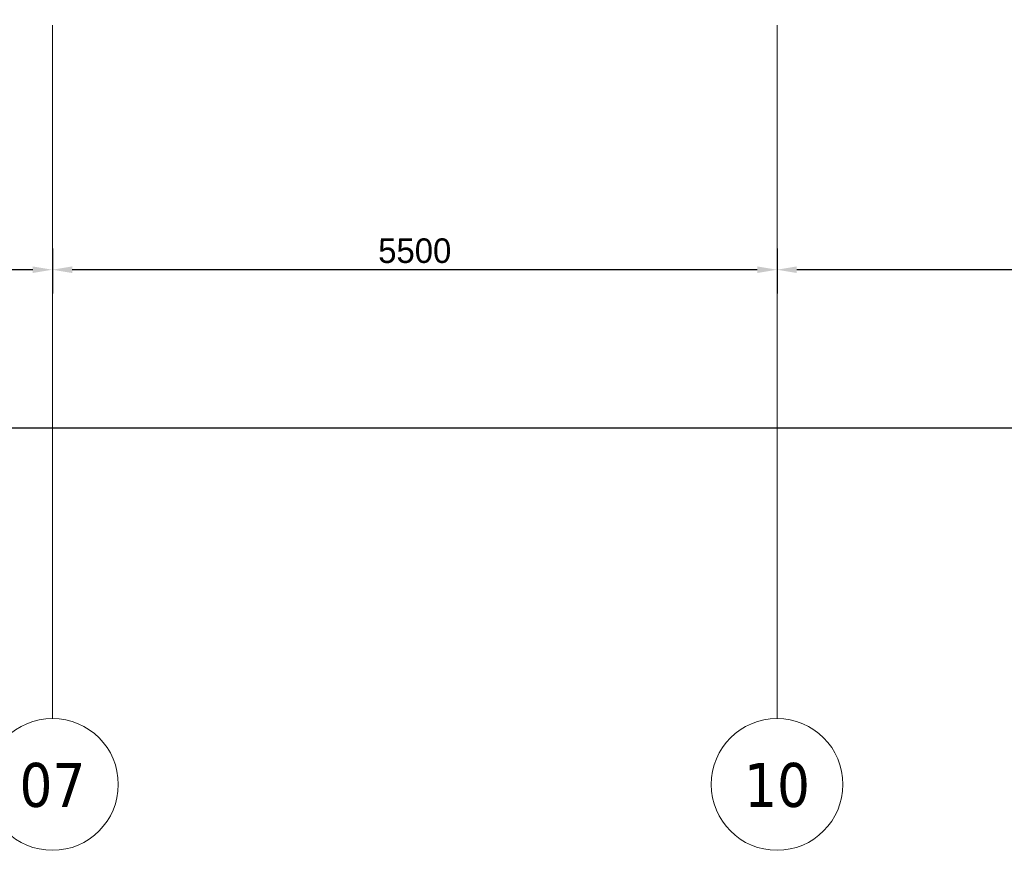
# Model space of a CAD drawing. Extents: x 50445 to 145605, y -10968 to 41989.
# Tile 229 of 256: x 96447 to 103921, y -10968 to -4665. Entities that reach past the tile are written whole.
import ezdxf

# ---------------------------------------------------------------- set-up
doc = ezdxf.new("R2010")
doc.units = 0
doc.header["$LTSCALE"] = 414.30304
doc.header["$MEASUREMENT"] = 0
doc.linetypes.add('stramien', pattern=[22.225, 12.7, -3.175, 3.175, -3.175])
doc.layers.get('Defpoints').update_dxf_attribs({"linetype": 'CONTINUOUS'})
doc.layers.add('A-ANNO-DIMS', color=1, linetype='CONTINUOUS', lineweight=18)
doc.layers.add('S-GRID', color=1, linetype='CONTINUOUS', lineweight=18)
doc.styles.add('Frutiger', font='txt', dxfattribs={"height": 186.571782})
doc.styles.add('Frutiger_2', font='txt', dxfattribs={"height": 223.886139})
doc.styles.add('Tahoma', font='tahoma.ttf', dxfattribs={"height": 333.256173})
doc.dimstyles.new('00_KU_2_5mm_-_pijl', dxfattribs={"dimscale": 304.8, "dimtxt": 250, "dimasz": 0.492126, "dimexe": 0.590551, "dimexo": 0.0625, "dimgap": 0.164042, "dimtad": 1, "dimdec": 0, "dimzin": 0, "dimdsep": 46, "dimtxsty": 'Frutiger', "dimsah": 1, "dimcen": 0.09, "dimdle": 0.590551, "dimazin": 0, "dimtfac": 1, "dimtdec": 0, "dimtix": 1, "dimtmove": 0, "dimatfit": 3, "dimfxl": 0.590551, "dimfxlon": 1, "dimtvp": 1, "dimtolj": 1, "dimtzin": 0, "dimarcsym": 2})
doc.dimstyles.new('00_KU_3_0mm_-_pijl', dxfattribs={"dimscale": 304.8, "dimtxt": 300, "dimasz": 0.492126, "dimexe": 0.590551, "dimexo": 0.0625, "dimgap": 0.164042, "dimtad": 1, "dimdec": 0, "dimzin": 0, "dimdsep": 46, "dimtxsty": 'Frutiger_2', "dimsah": 1, "dimcen": 0.09, "dimdle": 0.590551, "dimazin": 0, "dimtfac": 1, "dimtdec": 0, "dimtix": 1, "dimtmove": 0, "dimatfit": 3, "dimfxl": 0.590551, "dimfxlon": 1, "dimtvp": 1, "dimtolj": 1, "dimtzin": 0, "dimarcsym": 2})

# ---------------------------------------------------------------- blocks, each defined once
blk = doc.blocks.new('Grid - 5 mm-3639987-plotview doorsnede C C  -  1 op 100')
at = {"layer": 'S-GRID'}
blk.add_circle((4516.6, -11135), 500, dxfattribs=at)
for start, end in [(360, 180), (180, 360)]:
    blk.add_arc((4516.6, -11135), 500, start, end, dxfattribs=at)
blk = doc.blocks.new('*D493')
at = {"layer": 'A-ANNO-DIMS', "color": 0, "lineweight": -2, "transparency": 16777216}
for p, q in [((85696.1, -7604.7), (85696.1, -7945.7)), ((135196.1, -7604.7), (135196.1, -7945.7)), ((135046.1, -7765.7), (85846.1, -7765.7))]:
    blk.add_line(p, q, dxfattribs=at)
at = {"layer": 'A-ANNO-DIMS', "color": 0, "lineweight": 0, "transparency": 16777216}
for points in [[(85846.1, -7740.7), (85846.1, -7790.7), (85696.1, -7765.7)], [(135046.1, -7740.7), (135046.1, -7790.7), (135196.1, -7765.7)]]:
    blk.add_solid(points, dxfattribs=at)
at = {"layer": 'Defpoints', "color": 0, "lineweight": 0, "transparency": 16777216}
for p in [(85696.1, -7585.7), (135196.1, -7585.7), (85696.1, -7765.7)]:
    blk.add_point(p, dxfattribs=at)
at = {"layer": 'A-ANNO-DIMS', "color": 0, "transparency": 16777216, "insert": (110446.1, -7603.7), "char_height": 223.89, "attachment_point": 5, "style": 'Frutiger_2'}
blk.add_mtext('\\A1;49500', dxfattribs=at)
blk = doc.blocks.new('*D499')
at = {"layer": 'A-ANNO-DIMS', "color": 0, "lineweight": -2, "transparency": 16777216}
for p, q in [((102196.1, -6401.6), (102196.1, -6742.5)), ((107696.1, -6401.6), (107696.1, -6742.5)), ((107546.1, -6562.5), (102346.1, -6562.5))]:
    blk.add_line(p, q, dxfattribs=at)
at = {"layer": 'A-ANNO-DIMS', "color": 0, "lineweight": 0, "transparency": 16777216}
for points in [[(102346.1, -6537.5), (102346.1, -6587.5), (102196.1, -6562.5)], [(107546.1, -6537.5), (107546.1, -6587.5), (107696.1, -6562.5)]]:
    blk.add_solid(points, dxfattribs=at)
at = {"layer": 'Defpoints', "color": 0, "lineweight": 0, "transparency": 16777216}
for p in [(102196.1, -6382.5), (107696.1, -6382.5), (102196.1, -6562.5)]:
    blk.add_point(p, dxfattribs=at)
at = {"layer": 'A-ANNO-DIMS', "color": 0, "transparency": 16777216, "insert": (104946.1, -6419.2), "char_height": 186.57, "attachment_point": 5, "style": 'Frutiger'}
blk.add_mtext('\\A1;5500', dxfattribs=at)
blk = doc.blocks.new('*D500')
at = {"layer": 'A-ANNO-DIMS', "color": 0, "lineweight": -2, "transparency": 16777216}
for p, q in [((96696.1, -6401.6), (96696.1, -6742.5)), ((102196.1, -6401.6), (102196.1, -6742.5)), ((102046.1, -6562.5), (96846.1, -6562.5))]:
    blk.add_line(p, q, dxfattribs=at)
at = {"layer": 'A-ANNO-DIMS', "color": 0, "lineweight": 0, "transparency": 16777216}
for points in [[(96846.1, -6537.5), (96846.1, -6587.5), (96696.1, -6562.5)], [(102046.1, -6537.5), (102046.1, -6587.5), (102196.1, -6562.5)]]:
    blk.add_solid(points, dxfattribs=at)
at = {"layer": 'Defpoints', "color": 0, "lineweight": 0, "transparency": 16777216}
for p in [(96696.1, -6382.5), (102196.1, -6382.5), (96696.1, -6562.5)]:
    blk.add_point(p, dxfattribs=at)
at = {"layer": 'A-ANNO-DIMS', "color": 0, "transparency": 16777216, "insert": (99446.1, -6419.2), "char_height": 186.57, "attachment_point": 5, "style": 'Frutiger'}
blk.add_mtext('\\A1;5500', dxfattribs=at)
blk = doc.blocks.new('*D501')
at = {"layer": 'A-ANNO-DIMS', "color": 0, "lineweight": -2, "transparency": 16777216}
for p, q in [((91196.1, -6401.6), (91196.1, -6742.5)), ((96696.1, -6401.6), (96696.1, -6742.5)), ((96546.1, -6562.5), (91346.1, -6562.5))]:
    blk.add_line(p, q, dxfattribs=at)
at = {"layer": 'A-ANNO-DIMS', "color": 0, "lineweight": 0, "transparency": 16777216}
for points in [[(91346.1, -6537.5), (91346.1, -6587.5), (91196.1, -6562.5)], [(96546.1, -6537.5), (96546.1, -6587.5), (96696.1, -6562.5)]]:
    blk.add_solid(points, dxfattribs=at)
at = {"layer": 'Defpoints', "color": 0, "lineweight": 0, "transparency": 16777216}
for p in [(91196.1, -6382.5), (96696.1, -6382.5), (91196.1, -6562.5)]:
    blk.add_point(p, dxfattribs=at)
at = {"layer": 'A-ANNO-DIMS', "color": 0, "transparency": 16777216, "insert": (93946.1, -6419.2), "char_height": 186.57, "attachment_point": 5, "style": 'Frutiger'}
blk.add_mtext('\\A1;5500', dxfattribs=at)

msp = doc.modelspace()

# ---------------------------------------------------------------- linework, layer by layer
at = {"layer": 'S-GRID', "linetype": 'stramien'}
for p, q in [((96696.1, -9967.8), (96696.1, 31258.5)), ((102196.1, -9967.8), (102196.1, 31258.5))]:
    msp.add_line(p, q, dxfattribs=at)

# ---------------------------------------------------------------- block references
at = {"layer": 'S-GRID'}
for p in [(92179.5, 667.2), (97679.5, 667.2)]:
    msp.add_blockref('Grid - 5 mm-3639987-plotview doorsnede C C  -  1 op 100', p, dxfattribs=at)

# ---------------------------------------------------------------- dimensions: what is measured, and where the dimension line sits
at = {"layer": 'A-ANNO-DIMS'}
for base, p1, p2, dimstyle, override, picture, middle in [((91196.1, -6562.5), (96696.1, -6382.5), (91196.1, -6382.5), '00_KU_2_5mm_-_pijl', {"dimpost": '<>', "dimfxl": 5500}, '*D501', (93946.1, -6419.2)), ((96696.1, -6562.5), (102196.1, -6382.5), (96696.1, -6382.5), '00_KU_2_5mm_-_pijl', {"dimpost": '<>', "dimfxl": 5500}, '*D500', (99446.1, -6419.2)), ((102196.1, -6562.5), (107696.1, -6382.5), (102196.1, -6382.5), '00_KU_2_5mm_-_pijl', {"dimpost": '<>', "dimfxl": 5500}, '*D499', (104946.1, -6419.2)), ((85696.1, -7765.7), (135196.1, -7585.7), (85696.1, -7585.7), '00_KU_3_0mm_-_pijl', {"dimpost": '<>', "dimfxl": 49500}, '*D493', (110446.1, -7603.7))]:
    dim = msp.add_linear_dim(base=base, p1=p1, p2=p2, dimstyle=dimstyle, override=override, dxfattribs=at)
    dim.commit()
    dim.dimension.update_dxf_attribs({"geometry": picture, "text_midpoint": middle})

# ---------------------------------------------------------------- next in the draw order: texts
at = {"layer": 'S-GRID', "char_height": 333.26, "width": 604.77, "attachment_point": 2, "line_spacing_factor": 1.000232, "style": 'Tahoma', "bg_fill": 3, "box_fill_scale": 1.25, "bg_fill_color": 0, "bg_fill_transparency": 0}
for s, insert in [('07', (96696, -10304.8)), ('10', (102196, -10304.8))]:
    msp.add_mtext(s, dxfattribs=dict(at, insert=insert))

doc.saveas('drawing.dxf')
